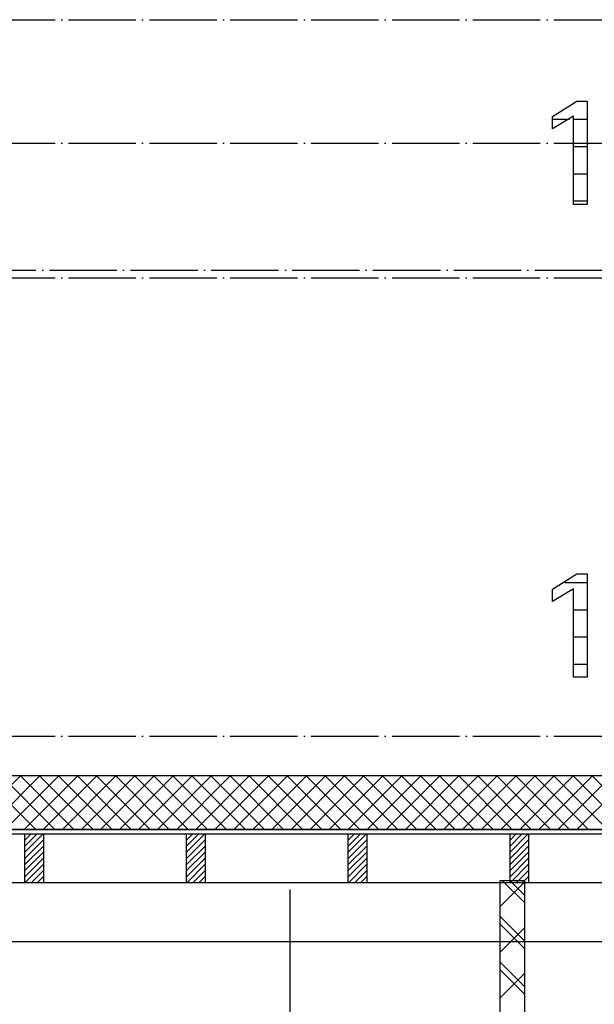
# Model space of a CAD drawing. Extents: x -37450 to 20409, y -12428 to 23550.
# Tile 36 of 55: x -23560 to -21428, y 13744 to 17396. Entities that reach past the tile are written whole.
import ezdxf

# ---------------------------------------------------------------- set-up
doc = ezdxf.new("R2010")
doc.units = 0
doc.header["$MEASUREMENT"] = 0
doc.linetypes.add('DASHDOT', pattern=[300, 250, -25, 0, -25])
doc.layers.add('LAYER01', color=7, linetype='CONTINUOUS')
doc.layers.add('LAYER05', color=7, linetype='CONTINUOUS')

msp = doc.modelspace()

# ---------------------------------------------------------------- linework, layer by layer
at = {"layer": 'LAYER01', "color": 1, "linetype": 'DASHDOT'}
for p, q in [((-34182.81555, 17396.49965), (20409.1873, 17396.49965)), ((-34182.81555, 16938.49945), (20409.1873, 16938.49945)), ((-34182.81555, 16439.0625), (20409.1873, 16439.0625)), ((-32152.81675, 16467.5003), (20409.1873, 16467.5003)), ((-34182.81555, 14739.4989), (20409.1873, 14739.4989))]:
    msp.add_line(p, q, dxfattribs=at)
at = {"layer": 'LAYER01', "color": 1, "linetype": 'Continuous'}
for p, q in [((-29767.81615, 14592.5003), (-19612.37795, 14592.5003)), ((-29767.81615, 14392.87565), (-19612.2528, 14392.87565)), ((-19612.37795, 14392.4988), (-29767.81615, 14392.4988)), ((-19612.2528, 14374.87335), (-29767.81615, 14374.87335)), ((-23471.25245, 14374.87335), (-23542.2531, 14374.87335)), ((-23542.2531, 14374.87335), (-23542.2531, 14196.50115)), ((-23471.25245, 14196.50115), (-23471.25245, 14374.87335)), ((-22871.25245, 14374.87335), (-22942.2531, 14374.87335)), ((-22942.2531, 14374.87335), (-22942.2531, 14196.50115)), ((-22871.25245, 14196.50115), (-22871.25245, 14374.87335)), ((-22271.25245, 14374.87335), (-22342.2531, 14374.87335)), ((-22342.2531, 14374.87335), (-22342.2531, 14196.50115)), ((-22271.25245, 14196.50115), (-22271.25245, 14374.87335)), ((-21671.25395, 14374.87335), (-21742.2531, 14374.87335)), ((-21742.2531, 14374.87335), (-21742.2531, 14196.50115)), ((-21671.25395, 14196.50115), (-21671.25395, 14374.87335)), ((-29542.25465, 14196.50115), (-19617.2531, 14196.50115)), ((-23542.2531, 14196.50115), (-23471.25245, 14196.50115)), ((-22942.2531, 14196.50115), (-22871.25245, 14196.50115)), ((-22342.2531, 14196.50115), (-22271.25245, 14196.50115)), ((-21742.2531, 14196.50115), (-21671.25395, 14196.50115)), ((-19586.25335, 13975.5005), (-29547.81495, 13975.5005))]:
    msp.add_line(p, q, dxfattribs=at)
at = {"layer": 'LAYER01', "color": 5, "linetype": 'Continuous'}
for p, q in [((-23755.62895, 14392.4988), (-23555.62745, 14592.5003)), ((-23500.4532, 14392.4988), (-23700.45165, 14592.5003)), ((-23684.9167, 14392.4988), (-23484.91515, 14592.5003)), ((-23429.7409, 14392.4988), (-23629.74245, 14592.5003)), ((-23614.20595, 14392.4988), (-23414.20595, 14592.5003)), ((-23359.0317, 14392.4988), (-23559.03015, 14592.5003)), ((-23543.49365, 14392.4988), (-23343.49365, 14592.5003)), ((-23288.3194, 14392.4988), (-23488.3194, 14592.5003)), ((-23472.78595, 14392.4988), (-23272.7829, 14592.5003)), ((-23217.60865, 14392.4988), (-23417.61015, 14592.5003)), ((-23402.07215, 14392.4988), (-23202.0706, 14592.5003)), ((-23146.8994, 14392.4988), (-23346.90095, 14592.5003)), ((-23331.36445, 14392.4988), (-23131.3629, 14592.5003)), ((-23076.18715, 14392.4988), (-23276.18865, 14592.5003)), ((-23260.65215, 14392.4988), (-23060.65065, 14592.5003)), ((-23005.4779, 14392.4988), (-23205.4779, 14592.5003)), ((-23189.94295, 14392.4988), (-22989.9414, 14592.5003)), ((-22934.7656, 14392.4988), (-23134.7687, 14592.5003)), ((-23119.23065, 14392.4988), (-22919.22915, 14592.5003)), ((-22864.05485, 14392.4988), (-23064.0564, 14592.5003)), ((-23048.5199, 14392.4988), (-22848.5199, 14592.5003)), ((-22793.34565, 14392.4988), (-22993.34715, 14592.5003)), ((-22977.8076, 14392.4988), (-22777.8076, 14592.5003)), ((-22722.63335, 14392.4988), (-22922.6349, 14592.5003)), ((-22907.0999, 14392.4988), (-22707.09685, 14592.5003)), ((-22651.9226, 14392.4988), (-22851.92415, 14592.5003)), ((-22836.3861, 14392.4988), (-22636.3846, 14592.5003)), ((-22581.2134, 14392.4988), (-22781.2149, 14592.5003)), ((-22765.6784, 14392.4988), (-22565.6769, 14592.5003)), ((-22510.5011, 14392.4988), (-22710.5026, 14592.5003)), ((-22694.96615, 14392.4988), (-22494.96305, 14592.5003)), ((-22439.79185, 14392.4988), (-22639.79185, 14592.5003)), ((-22624.2569, 14392.4988), (-22424.25535, 14592.5003)), ((-22369.0811, 14392.4988), (-22569.08265, 14592.5003)), ((-22553.5446, 14392.4988), (-22353.54615, 14592.5003)), ((-22298.37035, 14392.4988), (-22498.37035, 14592.5003)), ((-22482.8354, 14392.4988), (-22282.83385, 14592.5003)), ((-22227.6596, 14392.4988), (-22427.66115, 14592.5003)), ((-22412.12615, 14392.4988), (-22212.1231, 14592.5003)), ((-22156.94885, 14392.4988), (-22356.94885, 14592.5003)), ((-22341.41235, 14392.4988), (-22141.41085, 14592.5003)), ((-22086.2381, 14392.4988), (-22286.2381, 14592.5003)), ((-22270.70465, 14392.4988), (-22070.7031, 14592.5003)), ((-22015.52735, 14392.4988), (-22215.52885, 14592.5003)), ((-22199.99235, 14392.4988), (-21999.99085, 14592.5003)), ((-21944.8166, 14392.4988), (-22144.8181, 14592.5003)), ((-22129.28315, 14392.4988), (-21929.2816, 14592.5003)), ((-21874.10585, 14392.4988), (-22074.10735, 14592.5003)), ((-22058.57085, 14392.4988), (-21858.56935, 14592.5003)), ((-21803.3951, 14392.4988), (-22003.3966, 14592.5003)), ((-21987.86165, 14392.4988), (-21787.8601, 14592.5003)), ((-21732.68585, 14392.4988), (-21932.68585, 14592.5003)), ((-21917.14935, 14392.4988), (-21717.14785, 14592.5003)), ((-21661.97355, 14392.4988), (-21861.9751, 14592.5003)), ((-21846.4386, 14392.4988), (-21646.43705, 14592.5003)), ((-21591.26435, 14392.4988), (-21791.26435, 14592.5003)), ((-21775.7263, 14392.4988), (-21575.7248, 14592.5003)), ((-21520.5536, 14392.4988), (-21720.5536, 14592.5003)), ((-21705.0186, 14392.4988), (-21505.0171, 14592.5003)), ((-21449.8413, 14392.4988), (-21649.84285, 14592.5003)), ((-21634.30635, 14392.4988), (-21434.3033, 14592.5003)), ((-21379.1321, 14392.4988), (-21579.1321, 14592.5003)), ((-21563.5971, 14392.4988), (-21363.5956, 14592.5003)), ((-21308.4198, 14392.4988), (-21508.42135, 14592.5003)), ((-21492.88485, 14392.4988), (-21292.8833, 14592.5003)), ((-21237.70905, 14392.4988), (-21437.71055, 14592.5003)), ((-23519.62435, 14374.87335), (-23542.2531, 14352.24455)), ((-23474.3744, 14374.86875), (-23542.2531, 14306.987)), ((-23497.0001, 14374.87335), (-23542.2516, 14329.62035)), ((-23471.25395, 14355.36195), (-23542.2516, 14284.3643)), ((-22896.9986, 14374.87335), (-22942.25465, 14329.62035)), ((-22919.6274, 14374.87335), (-22942.2516, 14352.24915)), ((-22874.37285, 14374.87335), (-22942.2516, 14306.9931)), ((-22871.25395, 14355.3665), (-22942.25005, 14284.3689)), ((-22271.25395, 14355.36195), (-22342.25615, 14284.3643)), ((-22296.9986, 14374.87335), (-22342.25465, 14329.6158)), ((-22319.6274, 14374.87335), (-22342.2531, 14352.24455)), ((-22274.37285, 14374.87335), (-22342.2531, 14306.9931)), ((-21697.0001, 14374.87335), (-21742.2516, 14329.62035)), ((-21671.25395, 14355.36195), (-21742.2516, 14284.3643)), ((-21674.3698, 14374.87335), (-21742.25005, 14306.9931)), ((-21719.62585, 14374.87335), (-21742.24855, 14352.24915)), ((-23471.25245, 14332.73315), (-23542.25465, 14261.73555)), ((-22871.2509, 14332.73925), (-22942.2531, 14261.73555)), ((-22271.25245, 14332.73925), (-22342.2531, 14261.73555)), ((-21671.25245, 14332.73315), (-21742.25005, 14261.73555)), ((-23471.25395, 14287.4817), (-23542.25465, 14216.47795)), ((-23471.2555, 14310.10435), (-23542.2516, 14239.10675)), ((-22871.25245, 14287.4817), (-22942.2531, 14216.48255)), ((-22871.25395, 14310.11045), (-22942.2516, 14239.11135)), ((-22271.2555, 14310.11045), (-22342.25615, 14239.10675)), ((-22271.25245, 14287.4817), (-22342.25465, 14216.48255)), ((-21671.25395, 14310.10435), (-21742.2531, 14239.10675)), ((-21671.25395, 14287.4817), (-21742.25005, 14216.48255)), ((-23471.2509, 14264.8529), (-23539.60875, 14196.4966)), ((-22871.2509, 14264.8575), (-22939.60725, 14196.50115)), ((-22271.2509, 14264.8575), (-22339.60725, 14196.50115)), ((-21671.25395, 14264.8529), (-21739.6042, 14196.50115)), ((-23471.25395, 14242.2241), (-23516.97845, 14196.50115)), ((-23471.25245, 14219.5999), (-23494.3527, 14196.4966)), ((-22871.25245, 14242.2287), (-22916.97695, 14196.50115)), ((-22871.2509, 14219.5999), (-22894.3512, 14196.50115)), ((-22271.25395, 14242.2241), (-22316.97845, 14196.50115)), ((-22271.2509, 14219.5999), (-22294.3527, 14196.50115)), ((-21671.25395, 14242.2241), (-21716.9739, 14196.50115)), ((-21671.2555, 14219.59535), (-21694.34815, 14196.50115)), ((-23471.25395, 14196.97265), (-23471.7224, 14196.50115)), ((-22871.25395, 14196.97265), (-22871.7224, 14196.50115)), ((-22271.25395, 14196.97265), (-22271.7224, 14196.50115)), ((-21777.81675, 14107.5653), (-21687.81585, 14197.5662)), ((-21687.81585, 14121.3562), (-21770.33385, 14203.8742)), ((-21687.81585, 14149.6414), (-21742.04865, 14203.8742)), ((-21671.25395, 14196.97265), (-21671.72395, 14196.50115)), ((-22557.69045, 14169.87455), (-22557.69045, 10896.49965)), ((-21687.81585, 13979.9347), (-21777.81675, 14069.9341)), ((-21777.8183, 13937.8586), (-21687.81585, 14027.86405)), ((-21687.81585, 13951.6495), (-21777.81675, 14041.6504)), ((-21687.81585, 13810.22795), (-21777.81675, 13900.22735)), ((-21777.8183, 13768.15185), (-21687.8174, 13858.15735)), ((-21687.81585, 13781.94275), (-21777.81675, 13871.94215))]:
    msp.add_line(p, q, dxfattribs=at)
at = {"layer": 'LAYER01', "color": 3, "linetype": 'Continuous'}
for p, q in [((-21777.81525, 10896.49965), (-21777.81525, 14203.8742)), ((-21777.81525, 14203.8742), (-21687.81585, 14203.8742)), ((-21687.81585, 14203.8742), (-21687.81585, 10896.49965))]:
    msp.add_line(p, q, dxfattribs=at)
at = {"layer": 'LAYER05', "color": 3, "linetype": 'Continuous'}
for p, q in [((-21583.3771, 17036.90645), (-21493.4082, 17094.1574)), ((-21493.44025, 17094.12385), (-21454.628, 17094.12385)), ((-21454.628, 17094.12385), (-21454.628, 16710.878)), ((-21583.3771, 17013.74815), (-21583.3771, 17036.90645)), ((-21505.69, 17038.9694), (-21583.27635, 16991.99525)), ((-21505.69, 16710.878), (-21505.69, 17038.9694)), ((-21583.3771, 16991.97085), (-21583.3771, 17013.74815)), ((-21454.628, 16710.878), (-21505.69, 16710.878)), ((-21583.3771, 15283.90655), (-21493.4082, 15341.15755)), ((-21493.44025, 15341.12395), (-21454.628, 15341.12395)), ((-21454.628, 15341.12395), (-21454.628, 14957.8766)), ((-21583.3771, 15260.7483), (-21583.3771, 15283.90655)), ((-21505.69, 15285.96955), (-21583.27635, 15238.99535)), ((-21505.69, 14957.8766), (-21505.69, 15285.96955)), ((-21583.3771, 15238.97095), (-21583.3771, 15260.7483)), ((-21454.628, 14957.8766), (-21505.69, 14957.8766))]:
    msp.add_line(p, q, dxfattribs=at)
at = {"layer": 'LAYER05', "color": 2, "linetype": 'Continuous'}
for p, q in [((-21520.77025, 17026.0742), (-21583.3771, 17026.0742)), ((-21454.628, 17026.0742), (-21505.69, 17026.0742)), ((-21454.628, 16925.0107), (-21505.69, 16925.0107)), ((-21454.628, 16823.9456), (-21505.69, 16823.9456)), ((-21454.628, 16722.8775), (-21505.69, 16722.8775)), ((-21454.628, 15307.94985), (-21538.09355, 15307.94985)), ((-21454.628, 15206.8863), (-21505.69, 15206.8863)), ((-21454.628, 15105.81665), (-21505.69, 15105.81665)), ((-21454.628, 15004.7531), (-21505.69, 15004.7531))]:
    msp.add_line(p, q, dxfattribs=at)

doc.saveas('drawing.dxf')
